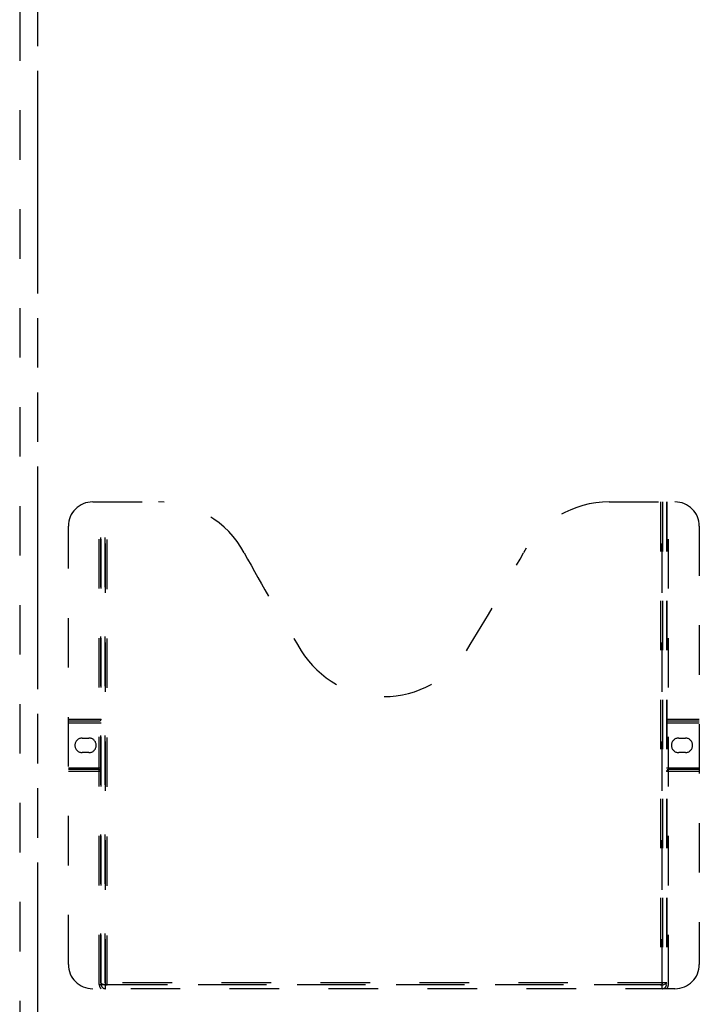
# Model space of a CAD drawing. Header units: inches. Extents: x 0 to 185, y 0 to 120.
# Tile 24 of 102: x 61 to 75, y 12 to 32. Entities that reach past the tile are written whole.
import ezdxf

# ---------------------------------------------------------------- set-up
doc = ezdxf.new("R2010")
doc.units = ezdxf.units.IN
doc.header["$LTSCALE"] = 10.163043
doc.header["$MEASUREMENT"] = 0
doc.linetypes.add('HIDDEN', pattern=[0.2, 0.1, -0.1])
doc.linetypes.add('PHANTOM', pattern=[0.8, 0.45, -0.05, 0.1, -0.05, 0.1, -0.05])
doc.layers.add('AVAILABLE_DOOR_SPACE', color=7, linetype='CONTINUOUS')
doc.layers.add('DEFAULT_2', color=8, linetype='HIDDEN')

msp = doc.modelspace()

# ---------------------------------------------------------------- linework, layer by layer
at = {"layer": 'AVAILABLE_DOOR_SPACE', "color": 4, "linetype": 'PHANTOM'}
msp.add_line((61.272, 10.068), (61.272, 66.318), dxfattribs=at)
at = {"layer": 'DEFAULT_2', "color": 8, "linetype": 'HIDDEN'}
for p, q in [((60.897, 66.678), (60.897, 9.708)), ((62.396, 22.047), (63.751, 22.047)), ((62.531, 12.137), (62.531, 22.047)), ((62.561, 12.167), (62.561, 22.047)), ((62.571, 12.137), (62.571, 22.047)), ((62.651, 12.167), (62.651, 22.047)), ((62.661, 12.047), (62.661, 22.047)), ((62.691, 12.127), (62.691, 22.047)), ((73.001, 22.047), (74.356, 22.047)), ((74.061, 22.047), (74.061, 12.127)), ((74.091, 12.047), (74.091, 22.047)), ((74.101, 22.047), (74.101, 12.167)), ((74.181, 22.047), (74.181, 12.137)), ((74.191, 22.047), (74.191, 12.167)), ((74.221, 12.137), (74.221, 22.047)), ((61.896, 12.547), (61.896, 21.547)), ((74.856, 21.547), (74.856, 12.547)), ((61.896, 17.587), (62.571, 17.587)), ((61.896, 17.547), (62.531, 17.547)), ((61.896, 17.507), (62.571, 17.507)), ((74.181, 17.587), (74.856, 17.587)), ((74.181, 17.507), (74.856, 17.507)), ((74.221, 17.547), (74.856, 17.547)), ((62.182, 17.197), (62.319, 17.197)), ((74.432, 17.197), (74.569, 17.197)), ((62.319, 16.897), (62.182, 16.897)), ((74.569, 16.897), (74.432, 16.897)), ((61.896, 16.587), (62.571, 16.587)), ((74.181, 16.587), (74.856, 16.587)), ((62.531, 16.547), (61.896, 16.547)), ((62.571, 16.507), (61.896, 16.507)), ((74.856, 16.507), (74.181, 16.507)), ((74.856, 16.547), (74.221, 16.547)), ((62.531, 12.137), (74.221, 12.137)), ((74.191, 12.167), (62.561, 12.167)), ((74.356, 12.047), (62.396, 12.047)), ((74.097, 12.127), (62.655, 12.127))]:
    msp.add_line(p, q, dxfattribs=at)
for points in [[(62.561, 12.167), (62.577, 12.156), (62.593, 12.147), (62.609, 12.138), (62.624, 12.132), (62.64, 12.128), (62.655, 12.127)], [(74.097, 12.127), (74.112, 12.128), (74.127, 12.132), (74.143, 12.138), (74.159, 12.147), (74.175, 12.156), (74.191, 12.167)]]:
    msp.add_lwpolyline(points, dxfattribs=at)
for centre, radius, start, end in [((62.396, 21.547), 0.5, 90, 180), ((63.751, 20.047), 2, 28.4813, 90), ((73.001, 20.047), 2, 90, 151.5187), ((74.356, 21.547), 0.5, 0, 90), ((100.059, 39.745), 39.307, 208.4813, 211.8705), ((36.693, 39.745), 39.307, 328.1295, 331.5187), ((68.376, 20.047), 2, 211.8705, 328.1295), ((62.531, 17.587), 0.04, 270, 360), ((74.221, 17.587), 0.04, 180, 270), ((62.182, 17.047), 0.15, 90, 270), ((62.319, 17.047), 0.15, 270, 90), ((74.432, 17.047), 0.15, 90, 270), ((74.569, 17.047), 0.15, 270, 90), ((62.531, 16.507), 0.04, 0, 90), ((74.221, 16.507), 0.04, 90, 180), ((62.396, 12.547), 0.5, 180, 270), ((74.356, 12.547), 0.5, 270, 360), ((62.661, 12.137), 0.13, 180, 223.8131), ((62.661, 12.137), 0.09, 180, 270), ((62.691, 12.167), 0.04, 180, 270), ((74.061, 12.167), 0.04, 270, 360), ((74.091, 12.137), 0.09, 270, 360), ((74.091, 12.137), 0.13, 316.1869, 360)]:
    msp.add_arc(centre, radius, start, end, dxfattribs=at)

doc.saveas('drawing.dxf')
